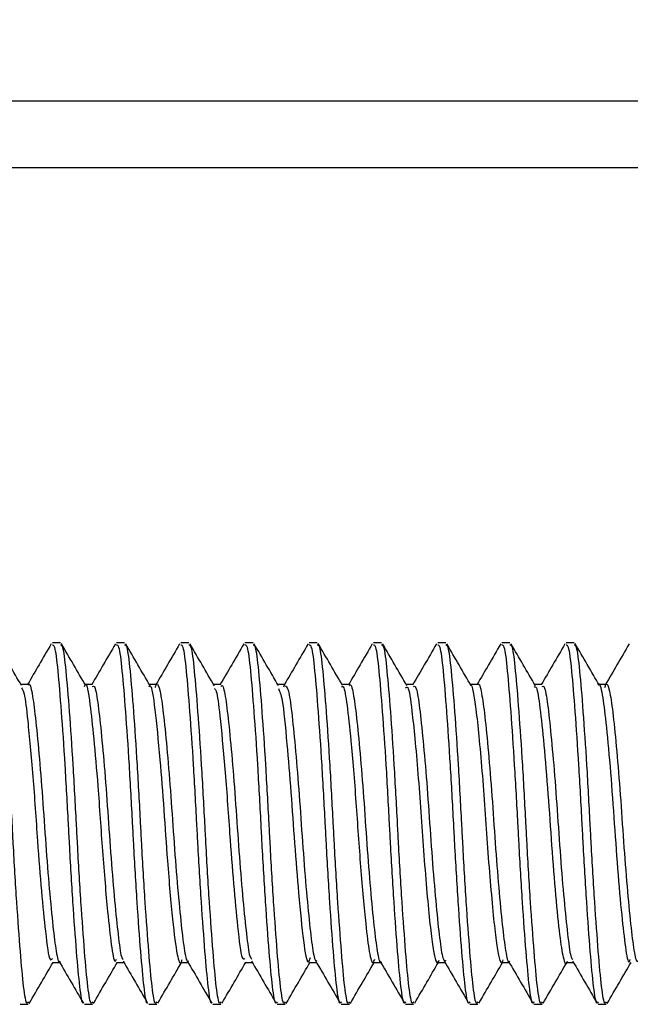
# Model space of a CAD drawing. Header units: inches. Extents: x 0.2 to 10.8, y 0.2 to 8.2.
# Tile 21 of 55: x 3.5813 to 3.6033, y 6.8723 to 6.9077. Entities that reach past the tile are written whole.
import ezdxf

# ---------------------------------------------------------------- set-up
doc = ezdxf.new("R2010")
doc.units = ezdxf.units.IN
doc.header["$MEASUREMENT"] = 0
doc.layers.add('DIMENSIONS', color=140, linetype='Continuous', lineweight=25)
doc.styles.add('SLDTEXTSTYLE0', font='TXT', dxfattribs={"width": 0.7})
doc.dimstyles.new('SLDDIMSTYLE0', dxfattribs={"dimtxt": 0.084961, "dimasz": 0.13, "dimexe": 0, "dimexo": 0.0625, "dimgap": 0.02124, "dimtad": 0, "dimtih": 1, "dimtoh": 1, "dimlfac": 24, "dimrnd": 1e-09, "dimzin": 12, "dimdsep": 46, "dimtxsty": 'SLDTEXTSTYLE0', "dimsah": 1, "dimcen": 0.09, "dimadec": 0, "dimazin": 3, "dimtfac": 1, "dimtofl": 0, "dimtmove": 0, "dimatfit": 3, "dimfxl": 0, "dimfrac": 2, "dimtolj": 1, "dimtzin": 12, "dimarcsym": 0})

# ---------------------------------------------------------------- blocks, each defined once
blk = doc.blocks.new('_D_7')
at = {"layer": 'DIMENSIONS'}
for p, q in [((3.523135, 6.949811), (3.523135, 7.412894)), ((5.158552, 6.949811), (5.158552, 7.412894)), ((3.523135, 7.287894), (4.082166, 7.287894)), ((4.19729, 7.287894), (4.16876, 7.287894)), ((4.16876, 7.287894), (4.16876, 7.152863)), ((4.520438, 7.287894), (4.548969, 7.287894)), ((4.548969, 7.287894), (4.548969, 7.152863)), ((5.158552, 7.287894), (4.635563, 7.287894)), ((4.16876, 7.152863), (4.19729, 7.152863)), ((4.548969, 7.152863), (4.520438, 7.152863))]:
    blk.add_line(p, q, dxfattribs=at)
for points in [[(3.523135, 7.287894), (3.653135, 7.267894), (3.653135, 7.307894)], [(5.158552, 7.287894), (5.028552, 7.307894), (5.028552, 7.267894)]]:
    blk.add_solid(points, dxfattribs=at)
at = {"layer": 'DIMENSIONS', "char_height": 0.0833333, "attachment_point": 1, "style": 'SLDTEXTSTYLE0'}
for s, insert in [('39.25', (4.19729, 7.414337)), ('997.0', (4.19729, 7.260286))]:
    blk.add_mtext(s, dxfattribs=dict(at, insert=insert))

msp = doc.modelspace()

# ---------------------------------------------------------------- linework, layer by layer
for p, q in [((3.528135, 6.904811), (3.622302, 6.904811)), ((3.622302, 6.902394), (3.528135, 6.902394)), ((3.582741, 6.88528), (3.582452, 6.88528)), ((3.585056, 6.88528), (3.584767, 6.88528)), ((3.587371, 6.88528), (3.587081, 6.88528)), ((3.589686, 6.88528), (3.589396, 6.88528)), ((3.592, 6.88528), (3.591711, 6.88528)), ((3.594315, 6.88528), (3.594026, 6.88528)), ((3.59663, 6.88528), (3.596341, 6.88528)), ((3.598945, 6.88528), (3.598656, 6.88528)), ((3.60126, 6.88528), (3.60097, 6.88528)), ((3.581584, 6.883776), (3.58132, 6.883776)), ((3.583899, 6.883776), (3.583635, 6.883776)), ((3.586214, 6.883776), (3.58595, 6.883776)), ((3.588528, 6.883776), (3.588264, 6.883776)), ((3.590843, 6.883776), (3.590579, 6.883776)), ((3.590793, 6.883693), (3.590815, 6.883763)), ((3.593158, 6.883776), (3.592894, 6.883776)), ((3.595473, 6.883776), (3.595209, 6.883776)), ((3.597787, 6.883776), (3.597524, 6.883776)), ((3.600103, 6.883776), (3.599839, 6.883776)), ((3.602418, 6.883776), (3.602153, 6.883776)), ((3.582452, 6.873763), (3.582716, 6.873763)), ((3.584767, 6.873763), (3.585031, 6.873763)), ((3.587082, 6.873763), (3.587346, 6.873763)), ((3.589396, 6.873763), (3.58966, 6.873763)), ((3.591711, 6.873763), (3.591975, 6.873763)), ((3.594026, 6.873763), (3.59429, 6.873763)), ((3.596341, 6.873763), (3.596605, 6.873763)), ((3.598656, 6.873763), (3.59892, 6.873763)), ((3.600971, 6.873763), (3.601235, 6.873763)), ((3.581294, 6.872259), (3.581584, 6.872259)), ((3.583609, 6.872259), (3.583899, 6.872259)), ((3.585924, 6.872259), (3.586213, 6.872259)), ((3.588239, 6.872259), (3.588528, 6.872259)), ((3.590554, 6.872259), (3.590843, 6.872259)), ((3.592868, 6.872259), (3.593158, 6.872259)), ((3.595183, 6.872259), (3.595473, 6.872259)), ((3.597498, 6.872259), (3.597787, 6.872259)), ((3.599813, 6.872259), (3.600102, 6.872259)), ((3.602128, 6.872259), (3.602417, 6.872259))]:
    msp.add_line(p, q)
for points, knots in [([(3.581342, 6.883738), (3.581196, 6.883989), (3.580903, 6.884493), (3.580611, 6.884997), (3.580464, 6.885249)], [0, 0, 0, 0, 0.499753, 1, 1, 1, 1]), ([(3.582412, 6.885244), (3.582265, 6.884992), (3.581981, 6.884503), (3.581697, 6.884014), (3.581559, 6.883776)], [0, 0, 0, 0, 0.514899, 1, 1, 1, 1]), ([(3.583656, 6.883739), (3.58351, 6.883991), (3.583216, 6.884496), (3.582923, 6.885), (3.582777, 6.885253)], [0, 0, 0, 0, 0.499673, 1, 1, 1, 1]), ([(3.584726, 6.885243), (3.58458, 6.884991), (3.584296, 6.884502), (3.584011, 6.884013), (3.583873, 6.883776)], [0, 0, 0, 0, 0.515317, 1, 1, 1, 1]), ([(3.585976, 6.883731), (3.585829, 6.883983), (3.585535, 6.884488), (3.585242, 6.884993), (3.585095, 6.885246)], [0, 0, 0, 0, 0.499616, 1, 1, 1, 1]), ([(3.58704, 6.885242), (3.586894, 6.88499), (3.58661, 6.884501), (3.586326, 6.884013), (3.586188, 6.883776)], [0, 0, 0, 0, 0.515697, 1, 1, 1, 1]), ([(3.588293, 6.883727), (3.588146, 6.883979), (3.587853, 6.884483), (3.58756, 6.884988), (3.587414, 6.88524)], [0, 0, 0, 0, 0.499678, 1, 1, 1, 1]), ([(3.589355, 6.885242), (3.589208, 6.884989), (3.588925, 6.884501), (3.588641, 6.884013), (3.588503, 6.883776)], [0, 0, 0, 0, 0.516038, 1, 1, 1, 1]), ([(3.590603, 6.883736), (3.590457, 6.883987), (3.590164, 6.884491), (3.589871, 6.884994), (3.589725, 6.885246)], [0, 0, 0, 0, 0.499762, 1, 1, 1, 1]), ([(3.591669, 6.885241), (3.591523, 6.884989), (3.591239, 6.8845), (3.590955, 6.884012), (3.590818, 6.883776)], [0, 0, 0, 0, 0.516334, 1, 1, 1, 1]), ([(3.592915, 6.88374), (3.592768, 6.883992), (3.592475, 6.884496), (3.592182, 6.885001), (3.592036, 6.885253)], [0, 0, 0, 0, 0.499692, 1, 1, 1, 1]), ([(3.593984, 6.885241), (3.593837, 6.884988), (3.593554, 6.8845), (3.59327, 6.884012), (3.593133, 6.883776)], [0, 0, 0, 0, 0.5167082, 1, 1, 1, 1]), ([(3.595234, 6.883733), (3.595087, 6.883986), (3.594793, 6.88449), (3.5945, 6.884996), (3.594353, 6.885248)], [0, 0, 0, 0, 0.49962, 1, 1, 1, 1]), ([(3.596298, 6.88524), (3.596152, 6.884988), (3.595869, 6.884499), (3.595585, 6.884012), (3.595448, 6.883776)], [0, 0, 0, 0, 0.517008, 1, 1, 1, 1]), ([(3.597553, 6.883727), (3.597406, 6.883979), (3.597112, 6.884483), (3.596819, 6.884988), (3.596673, 6.885241)], [0, 0, 0, 0, 0.499656, 1, 1, 1, 1]), ([(3.598613, 6.88524), (3.598467, 6.884987), (3.598183, 6.884499), (3.597899, 6.884012), (3.597762, 6.883776)], [0, 0, 0, 0, 0.517229, 1, 1, 1, 1]), ([(3.599864, 6.883733), (3.599717, 6.883985), (3.599424, 6.884488), (3.599132, 6.884992), (3.598986, 6.885244)], [0, 0, 0, 0, 0.499749, 1, 1, 1, 1]), ([(3.600928, 6.88524), (3.600781, 6.884987), (3.600498, 6.884499), (3.600214, 6.884012), (3.600077, 6.883776)], [0, 0, 0, 0, 0.517373, 1, 1, 1, 1]), ([(3.602174, 6.88374), (3.602028, 6.883992), (3.601734, 6.884496), (3.601442, 6.885), (3.601295, 6.885253)], [0, 0, 0, 0, 0.499711, 1, 1, 1, 1]), ([(3.603243, 6.88524), (3.603096, 6.884987), (3.602813, 6.884499), (3.602529, 6.884012), (3.602392, 6.883776)], [0, 0, 0, 0, 0.517439, 1, 1, 1, 1]), ([(3.581584, 6.87234), (3.58157, 6.872317), (3.581513, 6.872225), (3.581415, 6.872818), (3.581302, 6.874066), (3.581168, 6.875895), (3.581068, 6.877561), (3.580981, 6.879239), (3.580888, 6.880927), (3.580756, 6.882874), (3.580633, 6.88435), (3.58053, 6.885196), (3.580456, 6.885198), (3.580426, 6.885199)], [0, 0, 0, 0, 0.034586, 0.142153, 0.249681, 0.357186, 0.46475, 0.49998, 0.604499, 0.711996, 0.819565, 0.927082, 1, 1, 1, 1]), ([(3.583569, 6.872299), (3.583568, 6.872298), (3.583525, 6.872253), (3.583441, 6.872842), (3.583327, 6.87406), (3.583194, 6.875897), (3.583094, 6.877561), (3.583007, 6.879239), (3.582914, 6.880927), (3.582781, 6.882874), (3.582658, 6.88435), (3.582555, 6.885196), (3.582482, 6.885198), (3.582452, 6.885199)], [0, 0, 0, 0, 0.001112, 0.112409, 0.223665, 0.334898, 0.446191, 0.482643, 0.590785, 0.70201, 0.813308, 0.924554, 1, 1, 1, 1]), ([(3.583899, 6.87234), (3.583885, 6.872317), (3.583827, 6.872225), (3.58373, 6.872818), (3.583616, 6.874066), (3.583483, 6.875895), (3.583383, 6.877561), (3.583296, 6.879239), (3.583203, 6.880927), (3.583071, 6.882874), (3.582948, 6.88435), (3.582845, 6.885196), (3.582771, 6.885198), (3.582741, 6.885199)], [0, 0, 0, 0, 0.034586, 0.142153, 0.249681, 0.357186, 0.46475, 0.49998, 0.604499, 0.711996, 0.819565, 0.927082, 1, 1, 1, 1]), ([(3.585883, 6.872298), (3.585883, 6.872298), (3.585839, 6.872253), (3.585756, 6.872842), (3.585642, 6.87406), (3.585509, 6.875897), (3.585409, 6.877561), (3.585321, 6.879239), (3.585228, 6.880927), (3.585096, 6.882874), (3.584973, 6.88435), (3.58487, 6.885196), (3.584796, 6.885198), (3.584767, 6.885199)], [0, 0, 0, 0, 0.000692, 0.112036, 0.223338, 0.334618, 0.445958, 0.482426, 0.590613, 0.701885, 0.81323, 0.924522, 1, 1, 1, 1]), ([(3.586213, 6.87234), (3.586199, 6.872317), (3.586142, 6.872225), (3.586045, 6.872818), (3.585931, 6.874066), (3.585798, 6.875895), (3.585698, 6.877561), (3.585611, 6.879239), (3.585518, 6.880927), (3.585386, 6.882874), (3.585263, 6.88435), (3.585159, 6.885196), (3.585086, 6.885198), (3.585056, 6.885199)], [0, 0, 0, 0, 0.034586, 0.142153, 0.249681, 0.357186, 0.46475, 0.49998, 0.604499, 0.711996, 0.819565, 0.927082, 1, 1, 1, 1]), ([(3.588198, 6.872298), (3.588197, 6.872298), (3.588154, 6.872254), (3.588071, 6.872842), (3.587957, 6.87406), (3.587824, 6.875897), (3.587723, 6.877561), (3.587636, 6.879239), (3.587543, 6.880927), (3.587411, 6.882874), (3.587288, 6.88435), (3.587185, 6.885196), (3.587111, 6.885198), (3.587081, 6.885199)], [0, 0, 0, 0, 0.0003379, 0.1117207, 0.2230629, 0.3343823, 0.4457618, 0.482242, 0.590468, 0.7017789, 0.8131637, 0.9244951, 1, 1, 1, 1]), ([(3.588528, 6.87234), (3.588514, 6.872317), (3.588457, 6.872225), (3.58836, 6.872818), (3.588246, 6.874066), (3.588113, 6.875895), (3.588013, 6.877561), (3.587926, 6.879239), (3.587833, 6.880927), (3.5877, 6.882874), (3.587577, 6.88435), (3.587474, 6.885196), (3.587401, 6.885198), (3.587371, 6.885199)], [0, 0, 0, 0, 0.0345865, 0.1421533, 0.2496809, 0.3571865, 0.4647501, 0.4999805, 0.6044986, 0.711996, 0.8195648, 0.9270819, 1, 1, 1, 1]), ([(3.590554, 6.87234), (3.59054, 6.872317), (3.590483, 6.872225), (3.590385, 6.872818), (3.590271, 6.874066), (3.590138, 6.875895), (3.590038, 6.877561), (3.589951, 6.879239), (3.589858, 6.880927), (3.589726, 6.882874), (3.589603, 6.88435), (3.5895, 6.885196), (3.589426, 6.885198), (3.589396, 6.885199)], [0, 0, 0, 0, 0.0345865, 0.1421533, 0.2496809, 0.3571865, 0.4647501, 0.4999805, 0.6044986, 0.711996, 0.8195648, 0.9270819, 1, 1, 1, 1]), ([(3.590843, 6.87234), (3.590829, 6.872317), (3.590772, 6.872225), (3.590675, 6.872818), (3.590561, 6.874066), (3.590428, 6.875895), (3.590328, 6.877561), (3.59024, 6.879239), (3.590147, 6.880927), (3.590015, 6.882874), (3.589892, 6.88435), (3.589789, 6.885196), (3.589715, 6.885198), (3.589686, 6.885199)], [0, 0, 0, 0, 0.034586, 0.142153, 0.249681, 0.357186, 0.46475, 0.49998, 0.604499, 0.711996, 0.819565, 0.927082, 1, 1, 1, 1]), ([(3.592868, 6.87234), (3.592855, 6.872317), (3.592797, 6.872225), (3.5927, 6.872818), (3.592586, 6.874066), (3.592453, 6.875895), (3.592353, 6.877561), (3.592266, 6.879239), (3.592173, 6.880927), (3.592041, 6.882874), (3.591918, 6.88435), (3.591814, 6.885196), (3.591741, 6.885198), (3.591711, 6.885199)], [0, 0, 0, 0, 0.034586, 0.142153, 0.249681, 0.357186, 0.46475, 0.49998, 0.604499, 0.711996, 0.819565, 0.927082, 1, 1, 1, 1]), ([(3.593158, 6.87234), (3.593144, 6.872317), (3.593087, 6.872225), (3.592989, 6.872818), (3.592876, 6.874066), (3.592743, 6.875895), (3.592642, 6.877561), (3.592555, 6.879239), (3.592462, 6.880927), (3.59233, 6.882874), (3.592207, 6.88435), (3.592104, 6.885196), (3.59203, 6.885198), (3.592, 6.885199)], [0, 0, 0, 0, 0.0345865, 0.1421533, 0.2496809, 0.3571865, 0.4647501, 0.4999805, 0.6044986, 0.711996, 0.8195648, 0.9270819, 1, 1, 1, 1]), ([(3.595183, 6.87234), (3.595169, 6.872317), (3.595112, 6.872225), (3.595015, 6.872818), (3.594901, 6.874066), (3.594768, 6.875895), (3.594668, 6.877561), (3.594581, 6.879239), (3.594488, 6.880927), (3.594355, 6.882874), (3.594232, 6.88435), (3.594129, 6.885196), (3.594056, 6.885198), (3.594026, 6.885199)], [0, 0, 0, 0, 0.034586, 0.142153, 0.249681, 0.357186, 0.46475, 0.49998, 0.604499, 0.711996, 0.819565, 0.927082, 1, 1, 1, 1]), ([(3.595473, 6.87234), (3.595459, 6.872317), (3.595402, 6.872225), (3.595304, 6.872818), (3.59519, 6.874066), (3.595057, 6.875895), (3.594957, 6.877561), (3.59487, 6.879239), (3.594777, 6.880927), (3.594645, 6.882874), (3.594522, 6.88435), (3.594419, 6.885196), (3.594345, 6.885198), (3.594315, 6.885199)], [0, 0, 0, 0, 0.034586, 0.142153, 0.249681, 0.357186, 0.46475, 0.49998, 0.604499, 0.711996, 0.819565, 0.927082, 1, 1, 1, 1]), ([(3.597498, 6.87234), (3.597484, 6.872317), (3.597427, 6.872225), (3.59733, 6.872818), (3.597216, 6.874066), (3.597083, 6.875895), (3.596983, 6.877561), (3.596895, 6.879239), (3.596802, 6.880927), (3.59667, 6.882874), (3.596547, 6.88435), (3.596444, 6.885196), (3.59637, 6.885198), (3.596341, 6.885199)], [0, 0, 0, 0, 0.034586, 0.142153, 0.249681, 0.357186, 0.46475, 0.49998, 0.604499, 0.711996, 0.819565, 0.927082, 1, 1, 1, 1]), ([(3.597787, 6.87234), (3.597774, 6.872317), (3.597716, 6.872225), (3.597619, 6.872818), (3.597505, 6.874066), (3.597372, 6.875895), (3.597272, 6.877561), (3.597185, 6.879239), (3.597092, 6.880927), (3.59696, 6.882874), (3.596837, 6.88435), (3.596733, 6.885196), (3.59666, 6.885198), (3.59663, 6.885199)], [0, 0, 0, 0, 0.034586, 0.142153, 0.249681, 0.357186, 0.46475, 0.49998, 0.604499, 0.711996, 0.819565, 0.927082, 1, 1, 1, 1]), ([(3.599813, 6.87234), (3.599799, 6.872317), (3.599742, 6.872225), (3.599645, 6.872818), (3.599531, 6.874066), (3.599398, 6.875895), (3.599298, 6.877561), (3.59921, 6.879239), (3.599117, 6.880927), (3.598985, 6.882874), (3.598862, 6.88435), (3.598759, 6.885196), (3.598685, 6.885198), (3.598656, 6.885199)], [0, 0, 0, 0, 0.034586, 0.142153, 0.249681, 0.357186, 0.46475, 0.49998, 0.604499, 0.711996, 0.819565, 0.927082, 1, 1, 1, 1]), ([(3.600102, 6.87234), (3.600088, 6.872317), (3.600031, 6.872225), (3.599934, 6.872818), (3.59982, 6.874066), (3.599687, 6.875895), (3.599587, 6.877561), (3.5995, 6.879239), (3.599407, 6.880927), (3.599274, 6.882874), (3.599151, 6.88435), (3.599048, 6.885196), (3.598975, 6.885198), (3.598945, 6.885199)], [0, 0, 0, 0, 0.034586, 0.142153, 0.249681, 0.357186, 0.46475, 0.49998, 0.604499, 0.711996, 0.819565, 0.927082, 1, 1, 1, 1]), ([(3.602128, 6.87234), (3.602114, 6.872317), (3.602057, 6.872225), (3.601959, 6.872818), (3.601845, 6.874066), (3.601712, 6.875895), (3.601612, 6.877561), (3.601525, 6.879239), (3.601432, 6.880927), (3.6013, 6.882874), (3.601177, 6.88435), (3.601074, 6.885196), (3.601, 6.885198), (3.60097, 6.885199)], [0, 0, 0, 0, 0.034586, 0.142153, 0.249681, 0.357186, 0.46475, 0.49998, 0.604499, 0.711996, 0.819565, 0.927082, 1, 1, 1, 1]), ([(3.602417, 6.87234), (3.602403, 6.872317), (3.602346, 6.872225), (3.602249, 6.872818), (3.602135, 6.874066), (3.602002, 6.875895), (3.601902, 6.877561), (3.601814, 6.879239), (3.601721, 6.880927), (3.601589, 6.882874), (3.601466, 6.88435), (3.601363, 6.885196), (3.601289, 6.885198), (3.60126, 6.885199)], [0, 0, 0, 0, 0.034586, 0.142153, 0.249681, 0.357186, 0.46475, 0.49998, 0.604499, 0.711996, 0.819565, 0.927082, 1, 1, 1, 1]), ([(3.581584, 6.883752), (3.581588, 6.88376), (3.581635, 6.883853), (3.581726, 6.883493), (3.581838, 6.882659), (3.581969, 6.881327), (3.5821, 6.879721), (3.582212, 6.878), (3.582342, 6.876373), (3.582474, 6.875004), (3.582587, 6.87411), (3.582681, 6.873708), (3.582732, 6.873793), (3.582741, 6.873807)], [0, 0, 0, 0, 0.010194, 0.117876, 0.225542, 0.333136, 0.440809, 0.548486, 0.65608, 0.763741, 0.871428, 0.979023, 1, 1, 1, 1]), ([(3.58361, 6.883708), (3.583619, 6.88373), (3.583687, 6.88391), (3.583797, 6.883218), (3.583943, 6.88189), (3.584107, 6.88001), (3.584254, 6.877722), (3.584433, 6.875636), (3.584577, 6.874346), (3.584683, 6.873715), (3.584749, 6.873847), (3.584767, 6.873884)], [0, 0, 0, 0, 0.021005, 0.172262, 0.291506, 0.413696, 0.562827, 0.717349, 0.836006, 0.955056, 1, 1, 1, 1]), ([(3.586164, 6.883673), (3.586178, 6.883713), (3.586234, 6.883881), (3.586338, 6.883593), (3.586449, 6.882821), (3.586578, 6.881551), (3.586711, 6.879977), (3.586824, 6.878261), (3.586951, 6.876607), (3.587085, 6.875189), (3.587199, 6.874213), (3.587297, 6.873742), (3.587356, 6.87381), (3.587371, 6.873827)], [0, 0, 0, 0, 0.033369, 0.13677, 0.240187, 0.34352, 0.446908, 0.550333, 0.653667, 0.757042, 0.860473, 0.963808, 1, 1, 1, 1]), ([(3.597787, 6.88376), (3.59779, 6.883765), (3.597835, 6.88386), (3.597926, 6.883511), (3.598038, 6.882696), (3.598168, 6.881376), (3.5983, 6.879777), (3.598412, 6.878057), (3.598541, 6.876423), (3.598674, 6.875043), (3.598787, 6.874131), (3.598882, 6.873715), (3.598935, 6.873798), (3.598945, 6.873813)], [0, 0, 0, 0, 0.006647, 0.114313, 0.22197, 0.329551, 0.437206, 0.544874, 0.652455, 0.760098, 0.867774, 0.975357, 1, 1, 1, 1]), ([(3.602128, 6.883771), (3.602129, 6.883773), (3.602178, 6.883894), (3.602277, 6.883467), (3.602402, 6.88248), (3.602554, 6.880885), (3.602693, 6.879005), (3.602823, 6.877091), (3.602976, 6.875402), (3.603106, 6.874266), (3.603211, 6.873675), (3.603272, 6.873832), (3.603284, 6.873865)], [0, 0, 0, 0, 0.001811, 0.123956, 0.242093, 0.365178, 0.485955, 0.605053, 0.728407, 0.847508, 0.968281, 1, 1, 1, 1]), ([(3.602366, 6.88367), (3.602379, 6.88371), (3.602434, 6.883883), (3.602537, 6.88361), (3.602649, 6.882856), (3.602777, 6.881598), (3.602911, 6.880032), (3.603024, 6.878318), (3.60315, 6.876659), (3.603284, 6.87523), (3.603399, 6.874237), (3.603498, 6.87375), (3.603558, 6.873813), (3.603574, 6.87383)], [0, 0, 0, 0, 0.031909, 0.135122, 0.238358, 0.341507, 0.444707, 0.547951, 0.651101, 0.754287, 0.857535, 0.960686, 1, 1, 1, 1]), ([(3.58134, 6.883661), (3.581372, 6.883611), (3.581452, 6.883488), (3.581572, 6.882425), (3.581753, 6.880555), (3.581903, 6.878266), (3.582059, 6.876274), (3.582218, 6.874713), (3.582336, 6.873766), (3.582424, 6.873874), (3.582452, 6.873908)], [0, 0, 0, 0, 0.084004, 0.20566, 0.366415, 0.521958, 0.647749, 0.773953, 0.929198, 1, 1, 1, 1]), ([(3.583899, 6.883705), (3.583921, 6.883718), (3.583987, 6.883756), (3.584088, 6.8832), (3.584207, 6.88214), (3.584341, 6.880672), (3.584464, 6.878994), (3.58458, 6.87729), (3.584714, 6.875747), (3.584839, 6.87458), (3.584929, 6.873925), (3.584989, 6.873884), (3.585006, 6.873873)], [0, 0, 0, 0, 0.057801, 0.170243, 0.282573, 0.394894, 0.507334, 0.619683, 0.73201, 0.844447, 0.956814, 1, 1, 1, 1]), ([(3.585925, 6.883692), (3.585943, 6.883713), (3.586022, 6.883807), (3.586146, 6.882974), (3.586316, 6.881291), (3.586471, 6.879281), (3.586608, 6.877206), (3.58679, 6.8752), (3.586937, 6.874004), (3.587061, 6.873628), (3.58712, 6.873833), (3.587132, 6.873874)], [0, 0, 0, 0, 0.042727, 0.186707, 0.333845, 0.449547, 0.562163, 0.710672, 0.853835, 0.970502, 1, 1, 1, 1]), ([(3.588291, 6.883639), (3.588314, 6.883617), (3.588385, 6.88355), (3.588496, 6.882614), (3.588675, 6.88083), (3.588829, 6.878556), (3.588981, 6.876532), (3.589142, 6.874892), (3.589266, 6.873828), (3.589361, 6.873887), (3.589397, 6.873908)], [0, 0, 0, 0, 0.059851, 0.182243, 0.343591, 0.500852, 0.626594, 0.754119, 0.910093, 1, 1, 1, 1]), ([(3.588528, 6.88371), (3.588544, 6.883728), (3.588603, 6.883794), (3.588702, 6.883318), (3.588816, 6.882335), (3.58895, 6.880913), (3.589077, 6.879257), (3.58919, 6.877543), (3.589323, 6.875964), (3.589452, 6.874729), (3.589545, 6.873987), (3.589612, 6.873906), (3.589635, 6.873877)], [0, 0, 0, 0, 0.041079, 0.153528, 0.265899, 0.378238, 0.490683, 0.60307, 0.71541, 0.827848, 0.940251, 1, 1, 1, 1]), ([(3.590599, 6.883638), (3.590645, 6.883539), (3.59075, 6.883313), (3.590893, 6.881818), (3.591056, 6.87994), (3.59118, 6.878021), (3.591339, 6.876045), (3.591504, 6.874432), (3.591641, 6.873624), (3.591729, 6.873865), (3.591755, 6.87394)], [0, 0, 0, 0, 0.116739, 0.267925, 0.390064, 0.507296, 0.628673, 0.7815, 0.932505, 1, 1, 1, 1]), ([(3.590843, 6.883729), (3.590877, 6.883714), (3.590956, 6.88368), (3.591062, 6.882958), (3.591187, 6.881772), (3.591321, 6.880229), (3.591437, 6.878524), (3.59156, 6.876848), (3.591695, 6.875382), (3.591813, 6.874329), (3.591913, 6.87378), (3.591979, 6.87382), (3.592, 6.873834)], [0, 0, 0, 0, 0.0848641, 0.1925908, 0.3002196, 0.4078804, 0.5156119, 0.6232406, 0.7308842, 0.8386182, 0.9462434, 1, 1, 1, 1]), ([(3.592869, 6.883685), (3.592893, 6.883703), (3.592965, 6.883758), (3.593073, 6.883088), (3.593222, 6.881707), (3.593398, 6.879581), (3.593557, 6.877123), (3.593739, 6.875178), (3.593874, 6.874068), (3.593989, 6.873647), (3.594054, 6.873832), (3.594071, 6.873882)], [0, 0, 0, 0, 0.057408, 0.171253, 0.286389, 0.434858, 0.578738, 0.727766, 0.840599, 0.957111, 1, 1, 1, 1]), ([(3.593158, 6.883729), (3.593167, 6.883744), (3.593219, 6.883828), (3.593314, 6.883421), (3.593427, 6.882521), (3.593559, 6.881147), (3.593689, 6.879518), (3.593801, 6.877798), (3.593932, 6.876194), (3.594063, 6.874866), (3.594174, 6.87404), (3.594266, 6.873684), (3.594312, 6.873777), (3.594316, 6.873783)], [0, 0, 0, 0, 0.022557, 0.130251, 0.237903, 0.3455, 0.453186, 0.560852, 0.668448, 0.776125, 0.883802, 0.991399, 1, 1, 1, 1]), ([(3.595184, 6.883658), (3.595211, 6.883683), (3.595292, 6.883757), (3.595395, 6.88301), (3.595518, 6.881867), (3.59563, 6.880595), (3.595735, 6.879195), (3.59583, 6.877765), (3.59594, 6.876404), (3.596052, 6.875235), (3.59615, 6.874353), (3.59625, 6.87385), (3.596336, 6.87368), (3.596382, 6.873818), (3.596392, 6.873847)], [0, 0, 0, 0, 0.063559, 0.191264, 0.2785, 0.367425, 0.454359, 0.539061, 0.627236, 0.715916, 0.801482, 0.887281, 0.976026, 1, 1, 1, 1]), ([(3.595473, 6.88371), (3.595501, 6.883714), (3.595572, 6.883724), (3.595675, 6.883098), (3.595797, 6.881982), (3.595931, 6.880479), (3.596051, 6.878787), (3.59617, 6.877094), (3.596304, 6.875585), (3.596426, 6.874459), (3.596529, 6.873822), (3.596601, 6.873826), (3.59663, 6.873827)], [0, 0, 0, 0, 0.068316, 0.17609, 0.283757, 0.39143, 0.499204, 0.606868, 0.714525, 0.822298, 0.929981, 1, 1, 1, 1]), ([(3.597498, 6.883749), (3.597504, 6.883758), (3.597547, 6.883823), (3.597626, 6.883547), (3.59772, 6.882926), (3.597825, 6.881936), (3.597938, 6.880686), (3.598044, 6.87929), (3.598138, 6.877858), (3.598247, 6.87649), (3.598359, 6.875303), (3.598459, 6.874401), (3.598557, 6.873871), (3.598645, 6.873683), (3.598694, 6.873819), (3.598707, 6.873853)], [0, 0, 0, 0, 0.013804, 0.101835, 0.186406, 0.273305, 0.362131, 0.449203, 0.533702, 0.621612, 0.710272, 0.796042, 0.881442, 0.969999, 1, 1, 1, 1]), ([(3.599814, 6.883684), (3.599842, 6.883697), (3.599919, 6.883731), (3.600028, 6.882996), (3.600169, 6.881658), (3.600319, 6.879874), (3.600445, 6.877938), (3.600592, 6.876125), (3.600738, 6.874671), (3.600863, 6.873877), (3.600968, 6.873605), (3.601015, 6.873799), (3.601016, 6.873802)], [0, 0, 0, 0, 0.066774, 0.181221, 0.298024, 0.416491, 0.530245, 0.648238, 0.765805, 0.879736, 0.998427, 1, 1, 1, 1]), ([(3.600102, 6.883705), (3.600123, 6.88372), (3.600188, 6.883765), (3.600289, 6.883227), (3.600406, 6.882183), (3.60054, 6.880725), (3.600664, 6.879051), (3.600779, 6.877345), (3.600913, 6.875793), (3.601039, 6.874612), (3.601129, 6.873942), (3.60119, 6.873893), (3.601207, 6.873879)], [0, 0, 0, 0, 0.0544, 0.167091, 0.279679, 0.392253, 0.504943, 0.617549, 0.730127, 0.842813, 0.955436, 1, 1, 1, 1]), ([(3.581619, 6.872287), (3.581766, 6.872539), (3.582052, 6.873031), (3.582338, 6.873523), (3.582477, 6.873763)], [0, 0, 0, 0, 0.512511, 1, 1, 1, 1]), ([(3.582691, 6.873806), (3.582837, 6.873555), (3.58313, 6.873051), (3.583423, 6.872547), (3.583569, 6.872295)], [0, 0, 0, 0, 0.499748, 1, 1, 1, 1]), ([(3.583935, 6.872288), (3.584082, 6.872541), (3.584367, 6.873032), (3.584653, 6.873524), (3.584792, 6.873763)], [0, 0, 0, 0, 0.514073, 1, 1, 1, 1]), ([(3.585005, 6.873807), (3.585151, 6.873556), (3.585444, 6.873052), (3.585737, 6.872548), (3.585883, 6.872296)], [0, 0, 0, 0, 0.49974, 1, 1, 1, 1]), ([(3.586255, 6.872297), (3.586402, 6.87255), (3.586686, 6.873038), (3.58697, 6.873527), (3.587107, 6.873763)], [0, 0, 0, 0, 0.5170848, 1, 1, 1, 1]), ([(3.587319, 6.873808), (3.587466, 6.873557), (3.587759, 6.873053), (3.588051, 6.872549), (3.588198, 6.872297)], [0, 0, 0, 0, 0.499732, 1, 1, 1, 1]), ([(3.58857, 6.872297), (3.588716, 6.872549), (3.589, 6.873038), (3.589284, 6.873526), (3.589422, 6.873763)], [0, 0, 0, 0, 0.515902, 1, 1, 1, 1]), ([(3.589633, 6.873809), (3.58978, 6.873558), (3.590073, 6.873054), (3.590366, 6.87255), (3.590512, 6.872298)], [0, 0, 0, 0, 0.499723, 1, 1, 1, 1]), ([(3.590879, 6.872288), (3.591026, 6.87254), (3.591311, 6.873032), (3.591597, 6.873523), (3.591737, 6.873763)], [0, 0, 0, 0, 0.5127205, 1, 1, 1, 1]), ([(3.591948, 6.87381), (3.592094, 6.873558), (3.592387, 6.873055), (3.59268, 6.87255), (3.592827, 6.872298)], [0, 0, 0, 0, 0.499713, 1, 1, 1, 1]), ([(3.593194, 6.872287), (3.593341, 6.87254), (3.593626, 6.873032), (3.593912, 6.873523), (3.594052, 6.873763)], [0, 0, 0, 0, 0.513429, 1, 1, 1, 1]), ([(3.594262, 6.873811), (3.594409, 6.873559), (3.594702, 6.873055), (3.594995, 6.872551), (3.595141, 6.872299)], [0, 0, 0, 0, 0.4997, 1, 1, 1, 1]), ([(3.595514, 6.872295), (3.59566, 6.872548), (3.595944, 6.873037), (3.596229, 6.873526), (3.596366, 6.873763)], [0, 0, 0, 0, 0.516626, 1, 1, 1, 1]), ([(3.596576, 6.873812), (3.596723, 6.87356), (3.597016, 6.873056), (3.597309, 6.872551), (3.597456, 6.872299)], [0, 0, 0, 0, 0.499688, 1, 1, 1, 1]), ([(3.59783, 6.872298), (3.597976, 6.87255), (3.59826, 6.873039), (3.598544, 6.873527), (3.598681, 6.873763)], [0, 0, 0, 0, 0.516497, 1, 1, 1, 1]), ([(3.598891, 6.873812), (3.599038, 6.87356), (3.599331, 6.873056), (3.599624, 6.872552), (3.59977, 6.872299)], [0, 0, 0, 0, 0.4996763, 1, 1, 1, 1]), ([(3.60014, 6.87229), (3.600286, 6.872542), (3.600571, 6.873033), (3.600857, 6.873524), (3.600996, 6.873763)], [0, 0, 0, 0, 0.513159, 1, 1, 1, 1]), ([(3.601206, 6.873813), (3.601352, 6.873561), (3.601646, 6.873056), (3.601939, 6.872552), (3.602085, 6.872299)], [0, 0, 0, 0, 0.499665, 1, 1, 1, 1]), ([(3.602453, 6.872286), (3.602599, 6.872539), (3.602885, 6.873031), (3.603171, 6.873523), (3.603311, 6.873763)], [0, 0, 0, 0, 0.512931, 1, 1, 1, 1])]:
    msp.add_open_spline(points, degree=3, knots=knots)

# ---------------------------------------------------------------- dimensions: what is measured, and where the dimension line sits
at = {"layer": 'DIMENSIONS'}
dim = msp.add_linear_dim(base=(5.158552, 7.287894), p1=(3.523135, 6.899811), p2=(5.158552, 6.899811), dimstyle='SLDDIMSTYLE0', dxfattribs=at)
dim.commit()
dim.dimension.update_dxf_attribs({"geometry": '_D_7', "text_midpoint": (4.358864, 7.287894), "dimtype": 160})

doc.saveas('drawing.dxf')
